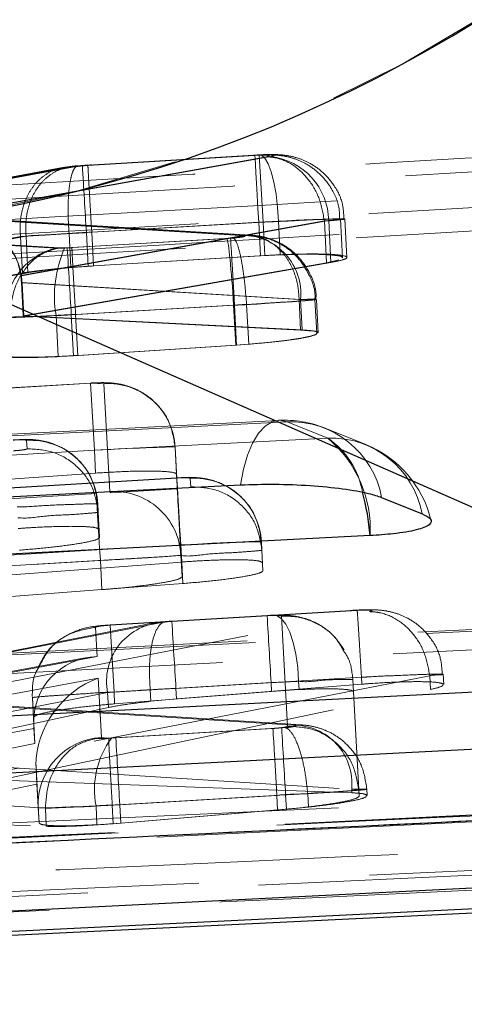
# Model space of a CAD drawing. Header units: millimetres. Extents: x 21 to 401, y 14 to 292.
# Tile 21 of 52: x 209.46 to 211.11, y 258.84 to 262.5. Entities that reach past the tile are written whole.
import ezdxf

# ---------------------------------------------------------------- set-up
doc = ezdxf.new("R2010")
doc.units = ezdxf.units.MM
doc.linetypes.add('HIDDEN', pattern=[1.905, 1.27, -0.635])

msp = doc.modelspace()

# ---------------------------------------------------------------- linework, layer by layer
at = {"color": 7, "linetype": 'HIDDEN', "lineweight": 18}
for p, q in [((210.371652, 261.985781), (209.135654, 261.763679)), ((209.137577, 261.762114), (210.388216, 261.986824)), ((210.344798, 261.992978), (209.68816, 261.953691)), ((210.344861, 261.992002), (209.688234, 261.952722)), ((210.328666, 261.991957), (209.708682, 261.954883)), ((209.708861, 261.953922), (210.328729, 261.990989)), ((210.328729, 261.990989), (210.341318, 261.9916)), ((210.344861, 261.992002), (210.344798, 261.992978)), ((210.344798, 261.992978), (210.359682, 261.743421)), ((209.614704, 261.945495), (208.750944, 261.788191)), ((209.644618, 261.948118), (208.751182, 261.785412)), ((209.634761, 261.946665), (208.765211, 261.789041)), ((208.765245, 261.786254), (209.664433, 261.949243)), ((209.677054, 261.951948), (209.644618, 261.948118)), ((209.688234, 261.952722), (209.677054, 261.951948)), ((209.688234, 261.952722), (209.68816, 261.953691)), ((211.97335, 261.760386), (205.572943, 261.378089)), ((209.135654, 261.763679), (210.282071, 261.693777)), ((210.277102, 261.693569), (209.137577, 261.762114)), ((210.312155, 261.694739), (209.181919, 261.763649)), ((210.306995, 261.694537), (209.183692, 261.762107)), ((209.459289, 261.5449), (210.587081, 261.747556)), ((210.603231, 261.748532), (209.461587, 261.543402)), ((209.702927, 261.704126), (210.359682, 261.743421)), ((210.343544, 261.7424), (209.722846, 261.705289)), ((210.343544, 261.7424), (210.349942, 261.617856)), ((210.359682, 261.743421), (210.36608, 261.618877)), ((210.416513, 261.746118), (210.422915, 261.621507)), ((210.587081, 261.747556), (210.58715, 261.747489)), ((210.58715, 261.747489), (210.595124, 261.592263)), ((210.603231, 261.748532), (210.61121, 261.593239)), ((210.654146, 261.610942), (210.646816, 261.753598)), ((210.670699, 261.611925), (210.663368, 261.754604)), ((209.589473, 261.646563), (208.754993, 261.695223)), ((208.764004, 261.562811), (209.458041, 261.689203)), ((208.770699, 261.696162), (209.603573, 261.647576)), ((209.478761, 261.690432), (208.779457, 261.563668)), ((208.790283, 261.715719), (212.77948, 259.960571)), ((209.458041, 261.689203), (209.458045, 261.68918)), ((209.458045, 261.68918), (209.464996, 261.55387)), ((209.478761, 261.690432), (209.478768, 261.690328)), ((209.478768, 261.690328), (209.485712, 261.555182)), ((209.638609, 261.700625), (209.645077, 261.574717)), ((209.702927, 261.704126), (209.709345, 261.579195)), ((209.722842, 261.705296), (209.722846, 261.705289)), ((209.722846, 261.705289), (209.729264, 261.580372)), ((210.238534, 261.683488), (209.632005, 261.647226)), ((209.649309, 261.648292), (210.225201, 261.682743)), ((210.225201, 261.682743), (210.24765, 261.684248)), ((209.622118, 261.646712), (209.589473, 261.646563)), ((209.632005, 261.647226), (209.622118, 261.646712)), ((210.36608, 261.618877), (209.709345, 261.579195)), ((210.349942, 261.617856), (209.729264, 261.580372)), ((210.422915, 261.621507), (210.349942, 261.617856)), ((209.467861, 261.394786), (210.595124, 261.592263)), ((209.470159, 261.393377), (210.61121, 261.593239)), ((209.709345, 261.579195), (209.645077, 261.574717)), ((210.595124, 261.592263), (210.641063, 261.602694)), ((209.464996, 261.55387), (208.770844, 261.429982)), ((209.485712, 261.555182), (208.786293, 261.430943)), ((209.461491, 261.518786), (209.467861, 261.394786)), ((210.4985, 261.455553), (209.461491, 261.518786)), ((209.463797, 261.517228), (210.49313, 261.455314)), ((209.463797, 261.517228), (209.470159, 261.393377)), ((209.646783, 261.398638), (210.253353, 261.434907)), ((210.250056, 261.434758), (209.662857, 261.399629)), ((210.250056, 261.434758), (210.250067, 261.43452)), ((210.298224, 261.437746), (210.250067, 261.43452)), ((210.250067, 261.43452), (210.257701, 261.285955)), ((210.253353, 261.434907), (210.260997, 261.286119)), ((210.298258, 261.437306), (210.298224, 261.437746)), ((210.298258, 261.437306), (210.305857, 261.289405)), ((210.49313, 261.455314), (210.493225, 261.455337)), ((210.49313, 261.455314), (210.498949, 261.342095)), ((210.4985, 261.455553), (210.504317, 261.342311)), ((210.558628, 261.330882), (210.55222, 261.455597)), ((210.563616, 261.331173), (210.557212, 261.455806)), ((210.504317, 261.342311), (209.467861, 261.394786)), ((210.498949, 261.342095), (209.470159, 261.393377)), ((209.590158, 261.395732), (209.597985, 261.24339)), ((209.646783, 261.398638), (209.654595, 261.246631)), ((209.662857, 261.399643), (209.662857, 261.399629)), ((209.662857, 261.399629), (209.670662, 261.247711)), ((210.545507, 261.337349), (210.498949, 261.342095)), ((209.654595, 261.246631), (210.260997, 261.286119)), ((209.670662, 261.247711), (210.257701, 261.285955)), ((210.257701, 261.285955), (210.305857, 261.289405)), ((210.260997, 261.286119), (210.323413, 261.291066)), ((209.597985, 261.24339), (209.654595, 261.246631)), ((209.717999, 261.145258), (209.365128, 261.124158)), ((209.365181, 261.12319), (209.718051, 261.14429)), ((209.732964, 260.895709), (209.718051, 261.14429)), ((209.718051, 261.14429), (209.768183, 261.142852)), ((209.768183, 261.142852), (209.789603, 260.741921)), ((210.41718, 261.00661), (201.998304, 260.574179)), ((210.599377, 260.940472), (210.448899, 261.001328)), ((210.599377, 260.940472), (210.448899, 261.001328)), ((210.740701, 260.916704), (210.590222, 260.977568)), ((209.482475, 260.900916), (209.480884, 260.931866)), ((209.732964, 260.895709), (209.380097, 260.874608)), ((209.732964, 260.895709), (209.737341, 260.810563)), ((210.032723, 260.9071), (210.037886, 260.806555)), ((210.05414, 260.50617), (210.032723, 260.9071)), ((209.384671, 260.785567), (209.737341, 260.810563)), ((210.03878, 260.792302), (208.290963, 260.687763)), ((210.038724, 260.79327), (208.312931, 260.69005)), ((210.037886, 260.806555), (210.05829, 260.425406)), ((210.038724, 260.79327), (210.03878, 260.792302)), ((210.090513, 260.759907), (210.088923, 260.790864)), ((209.739919, 260.734515), (207.589316, 260.605888)), ((207.890226, 260.623889), (210.040103, 260.752471)), ((209.745425, 260.696115), (209.747015, 260.665165)), ((209.751814, 260.57172), (209.747015, 260.665165)), ((209.751814, 260.571727), (209.750297, 260.601247)), ((210.353461, 260.555105), (210.35505, 260.524156)), ((208.555444, 260.454113), (210.053652, 260.543713)), ((210.053652, 260.543713), (210.056915, 260.48019)), ((210.358965, 260.447973), (210.35505, 260.524156)), ((207.604184, 260.357307), (209.754786, 260.485934)), ((210.055693, 260.503935), (207.905094, 260.375308)), ((210.056915, 260.48019), (208.559873, 260.367909)), ((209.754786, 260.485934), (209.760352, 260.377558)), ((210.05414, 260.50617), (210.05829, 260.425406)), ((210.055693, 260.503935), (210.06102, 260.400267)), ((209.760352, 260.377558), (207.611556, 260.213854)), ((207.912206, 260.236913), (210.06102, 260.400267)), ((209.055896, 259.963946), (210.755004, 260.295728)), ((210.708673, 260.301547), (210.020202, 260.26036)), ((210.70853, 260.300564), (210.020221, 260.259384)), ((212.202194, 260.284664), (203.107173, 259.816805)), ((210.374535, 260.281505), (209.790627, 260.246592)), ((209.79068, 260.245623), (210.374613, 260.280536)), ((210.020221, 260.259384), (210.00437, 260.258207)), ((210.374613, 260.280536), (210.39218, 260.281311)), ((210.428226, 260.278897), (210.450078, 259.869942)), ((209.942493, 260.251263), (208.590514, 259.985024)), ((209.975927, 260.254556), (208.592488, 259.982118)), ((209.742728, 260.128783), (209.736898, 260.237487)), ((209.805592, 259.997042), (209.79068, 260.245623)), ((210.00437, 260.258207), (209.975927, 260.254556)), ((209.107707, 260.012934), (209.742728, 260.128783)), ((209.705683, 260.124857), (209.109257, 260.016048)), ((210.978576, 260.057921), (209.372285, 259.744266)), ((209.747015, 260.048764), (209.42645, 259.988928)), ((209.758858, 259.828495), (209.747015, 260.048764)), ((210.035502, 260.010825), (210.724886, 260.052072)), ((210.692762, 260.043168), (210.692764, 260.043131)), ((210.714619, 259.634146), (210.692762, 260.043168)), ((210.692764, 260.043131), (210.695076, 259.998145)), ((210.724886, 260.052072), (210.724932, 260.052057)), ((210.724932, 260.052057), (210.726256, 260.026285)), ((210.978712, 260.057853), (210.978576, 260.057921)), ((210.978712, 260.057853), (210.981336, 260.00678)), ((211.030447, 260.024669), (211.028467, 260.06321)), ((209.376863, 259.66944), (210.981336, 260.00678)), ((210.389244, 260.03194), (209.805592, 259.997042)), ((209.93993, 260.005535), (209.93993, 260.005558)), ((209.93993, 260.005535), (209.942135, 259.962635)), ((210.035502, 260.010825), (210.037517, 259.971553)), ((210.726256, 260.026285), (210.037517, 259.971553)), ((210.389244, 260.03194), (210.390904, 259.99962)), ((210.390904, 259.99962), (210.493087, 260.006228)), ((210.491502, 260.037074), (210.493087, 260.006228)), ((208.59447, 259.761432), (209.781698, 259.995231)), ((209.502093, 259.976113), (209.502096, 259.976068)), ((209.502093, 259.976113), (209.507539, 259.874517)), ((209.502096, 259.976068), (209.505844, 259.903127)), ((209.781698, 259.995231), (209.784551, 259.939672)), ((209.805592, 259.997042), (209.807846, 259.95321)), ((209.807846, 259.95321), (210.390904, 259.99962)), ((210.037517, 259.971553), (209.942135, 259.962635)), ((210.695076, 259.998145), (210.715868, 259.609813)), ((207.953422, 259.94149), (209.738995, 259.824717)), ((209.784551, 259.939672), (208.598318, 259.686971)), ((210.470618, 259.873988), (209.055896, 259.963946)), ((210.501349, 259.874897), (209.101698, 259.963902)), ((209.511074, 259.805763), (209.505844, 259.903127)), ((209.508228, 259.861143), (209.132544, 259.792613)), ((209.508228, 259.861143), (209.511074, 259.805763)), ((209.785811, 259.82538), (210.428477, 259.863825)), ((210.395913, 259.861829), (209.812104, 259.826915)), ((210.428477, 259.863825), (210.441382, 259.864742)), ((209.812104, 259.826915), (209.796532, 259.826193)), ((209.135721, 259.730929), (209.511074, 259.805763)), ((208.20257, 259.481544), (209.51566, 259.726623)), ((209.374296, 259.719411), (210.688542, 259.635845)), ((209.515958, 259.717675), (209.524053, 259.567091)), ((209.515958, 259.717675), (209.519166, 259.655269)), ((213.612775, 259.663882), (204.170934, 259.196082)), ((209.519166, 259.655269), (208.207528, 259.385021)), ((209.550521, 259.565601), (208.219978, 259.652616)), ((210.689223, 259.622591), (209.376863, 259.66944)), ((209.526948, 259.510772), (209.519166, 259.655269)), ((210.443119, 259.615229), (209.799207, 259.57671)), ((209.827094, 259.578342), (210.410732, 259.61324)), ((210.410732, 259.61324), (210.413522, 259.558948)), ((210.443119, 259.615229), (210.445871, 259.561689)), ((210.52518, 259.619655), (210.52515, 259.619737)), ((210.52518, 259.619655), (210.52776, 259.569468)), ((210.688542, 259.635845), (210.689223, 259.622591)), ((210.714615, 259.634206), (210.714619, 259.634146)), ((210.746442, 259.612361), (210.745224, 259.636061)), ((209.524053, 259.567091), (209.526948, 259.510772)), ((209.550514, 259.56572), (209.550521, 259.565601)), ((209.550521, 259.565601), (209.553982, 259.498188)), ((209.738715, 259.573879), (209.742303, 259.504044)), ((209.799203, 259.576725), (209.799207, 259.57671)), ((209.799207, 259.57671), (209.802735, 259.508008)), ((209.827094, 259.578342), (209.830592, 259.51031)), ((210.445871, 259.561689), (210.52776, 259.569468)), ((208.225886, 259.548293), (209.553982, 259.498188)), ((209.802735, 259.508008), (210.445871, 259.561689)), ((210.413522, 259.558948), (209.830592, 259.51031)), ((209.830592, 259.51031), (209.742303, 259.504044)), ((205.046381, 259.053657), (213.513545, 259.443493)), ((205.046381, 259.053657), (213.513545, 259.443493)), ((213.514429, 259.42629), (205.047323, 259.035373))]:
    msp.add_line(p, q, dxfattribs=at)
at = {"color": 7, "linetype": 'Continuous', "lineweight": 25}
for p, q in [((208.790283, 261.715719), (212.77948, 259.960571)), ((210.799743, 260.719972), (210.950221, 260.659115)), ((204.106315, 258.836837), (214.144553, 259.322191))]:
    msp.add_line(p, q, dxfattribs=at)
at = {"color": 7, "linetype": 'HIDDEN', "lineweight": 18, "flags": 128}
for points in [[(210.343544, 261.7424), (210.340471, 261.793787), (210.337532, 261.842968), (210.334853, 261.887843), (210.332547, 261.926481), (210.330716, 261.95723), (210.329438, 261.978777), (210.328766, 261.990191), (210.328729, 261.990989)], [(210.416513, 261.746118), (210.413241, 261.797475), (210.407526, 261.846492), (210.399612, 261.891084), (210.389838, 261.929328), (210.378624, 261.959599), (210.366447, 261.980595), (210.353834, 261.991413), (210.341318, 261.9916)], [(210.253353, 261.434907), (210.250608, 261.480885), (210.247951, 261.525297), (210.245485, 261.566603), (210.243291, 261.603409), (210.241443, 261.634441), (210.240002, 261.658641), (210.239022, 261.675181), (210.238534, 261.683488)], [(210.448899, 261.001328), (209.713037, 260.963524), (206.769585, 260.812329), (202.030051, 260.568859)], [(210.448899, 261.001328), (209.713037, 260.963524), (206.769585, 260.812329), (202.030051, 260.568859)], [(210.448899, 261.001328), (210.420751, 261.006737), (210.393065, 261.001239), (210.366589, 260.984981), (210.342036, 260.95839), (210.320062, 260.922188), (210.301264, 260.87735), (210.286143, 260.825084), (210.275109, 260.766799)], [(210.448899, 261.001328), (210.420751, 261.006737), (210.393065, 261.001239), (210.366589, 260.984981), (210.342036, 260.95839), (210.320062, 260.922188), (210.301264, 260.87735), (210.286143, 260.825084), (210.275109, 260.766799)], [(202.123529, 260.505008), (202.859393, 260.542819), (205.802846, 260.694044), (210.599377, 260.940472)], [(202.123529, 260.505008), (202.859393, 260.542819), (205.802846, 260.694044), (210.599377, 260.940472)], [(210.053652, 260.543713), (210.050578, 260.5951), (210.047635, 260.644281), (210.044953, 260.689156), (210.04264, 260.727795), (210.040799, 260.758551), (210.039514, 260.78009), (210.038829, 260.791505), (210.038784, 260.792302)], [(209.739919, 260.734515), (209.740414, 260.726208), (209.741405, 260.709668), (209.742851, 260.685468), (209.744706, 260.654436), (209.746907, 260.61763), (209.749381, 260.576324), (209.752033, 260.531912), (209.754786, 260.485934)], [(212.233922, 260.279374), (211.498062, 260.241525), (208.554617, 260.0901), (203.138924, 259.811493)], [(212.233922, 260.279374), (211.498062, 260.241525), (208.554617, 260.0901), (203.138924, 259.811493)], [(210.39218, 260.281311), (210.409663, 260.281296), (210.427034, 260.270657), (210.443552, 260.249855), (210.458509, 260.219777), (210.471266, 260.181704), (210.481281, 260.137262), (210.488123, 260.088356), (210.491502, 260.037074)], [(203.232403, 259.747649), (203.968263, 259.785505), (206.911708, 259.936945), (212.3844, 260.21851)], [(203.232403, 259.747649), (203.968263, 259.785505), (206.911708, 259.936945), (212.3844, 260.21851)], [(210.410732, 259.61324), (210.407984, 259.659225), (210.405332, 259.703631), (210.402866, 259.744944), (210.40067, 259.781742), (210.39882, 259.812774), (210.397382, 259.836974), (210.396401, 259.853514), (210.395913, 259.861829)], [(213.626335, 259.66269), (212.890244, 259.626174), (209.945868, 259.480247), (204.183104, 259.195315)], [(213.626335, 259.66269), (212.890244, 259.626174), (209.945868, 259.480247), (204.183104, 259.195315)], [(204.256407, 259.176785), (204.992524, 259.212898), (207.936979, 259.357529), (213.693215, 259.640986)], [(204.256407, 259.176785), (204.992524, 259.212898), (207.936979, 259.357529), (213.693215, 259.640986)]]:
    msp.add_lwpolyline(points, dxfattribs=at)
at = {"color": 7, "linetype": 'Continuous', "lineweight": 25, "flags": 128}
for points in [[(201.856243, 260.334412), (202.592107, 260.372201), (205.535567, 260.523381), (210.275109, 260.766799)], [(210.756921, 260.578195), (210.021055, 260.54039), (207.077595, 260.389144), (202.281053, 260.142686)], [(202.965132, 259.57703), (203.700992, 259.614879), (206.644445, 259.76629), (212.060143, 260.04486)], [(212.541965, 259.856233), (211.806103, 259.818377), (208.862654, 259.666921), (203.389949, 259.385327)], [(204.023513, 258.915404), (204.748108, 258.951442), (207.692183, 259.098018), (213.465746, 259.386087)], [(213.86565, 259.325022), (213.134685, 259.289199), (210.190552, 259.14506), (204.429704, 258.863801)]]:
    msp.add_lwpolyline(points, dxfattribs=at)
at = {"color": 7, "linetype": 'Continuous', "lineweight": 25}
msp.add_arc((208.391894, 266.919563), 5.219071, 274.377837, 350.657816, dxfattribs=at)
at = {"color": 7, "linetype": 'HIDDEN', "lineweight": 18}
for centre, radius, start, end in [((208.391894, 266.919563), 5.219071, 274.377837, 350.657816), ((210.358701, 261.74404), 0.244571, 1.05232, 83.068519), ((295.271712, 266.892557), 85.72594, 183.30276875, 183.46985956), ((210.283366, 261.477529), 0.216253, 354.167441, 90.34309), ((209.64722, 261.409661), 0.243838, 103.69912, 185.163771), ((210.026181, 261.467735), 0.441928, 156.109337, 189.376939), ((420.891931, 274.081583), 211.625541, 183.3684344, 183.43585644), ((209.783553, 260.893802), 0.249524, 3.055143, 93.53171), ((210.438006, 260.601179), 0.406, 67.980984, 92.94046), ((210.461146, 260.657174), 0.344372, 10.50694, 92.03795), ((209.496255, 260.682816), 0.249524, 3.055143, 93.53171), ((210.611627, 260.596322), 0.344367, 10.506308, 92.038582), ((210.317589, 260.602535), 0.440006, 356.828815, 50.176998), ((210.427418, 260.687593), 0.305806, 9.853288, 55.784085), ((210.588485, 260.540323), 0.406, 13.561277, 67.980706), ((210.104289, 260.541811), 0.249526, 3.053991, 93.530662), ((209.804983, 260.492885), 0.24951, 3.052054, 93.533998), ((184.005051, 258.994572), 26.094331, 3.3159847, 3.8627752), ((180.015485, 258.289975), 30.069299, 3.2808008, 3.7553147), ((262.970826, 263.251349), 52.680046, 183.2328246, 183.5036703), ((209.996736, 260.036572), 0.218976, 95.452913, 190.882129), ((295.089516, 264.725613), 84.800521, 183.28668632, 183.45494231), ((210.472666, 259.65708), 0.216918, 354.382071, 90.541015), ((209.773257, 259.579403), 0.249508, 93.308326, 182.828321), ((210.051391, 259.635012), 0.318595, 143.124815, 191.062712), ((61.022916, 250.729247), 149.067065, 3.40326035, 3.49897634)]:
    msp.add_arc(centre, radius, start, end, dxfattribs=at)
at = {"color": 8, "linetype": 'Continuous', "lineweight": 25}
msp.add_arc((209.901601, 260.51234), 0.857851, 4.402764, 15.384541, dxfattribs=at)
at = {"color": 7, "linetype": 'HIDDEN', "lineweight": 18}
for centre, major_axis, ratio, start_param, end_param in [((209.150522, 261.515097), (0.309794, 0.018128), 0.80247193, 0.04705011, 1.57183004), ((209.152443, 261.513532), (0.310169, 0.018275), 0.80148276, 0.04673259, 1.5715077), ((210.343841, 261.737857), (0.301014, 0.015899), 0.015106, 1.3261662, 1.57098731), ((209.704257, 261.699298), (0.305066, 0.016141), 0.01608138, 1.78683985, 2.50914336), ((209.703385, 261.699376), (0.303458, 0.016045), 0.0156975, 1.57147339, 1.78508206), ((210.240069, 261.434161), (-0.015811, 0.249501), 0.04000791, 4.71224611, 6.19474666), ((209.305591, 261.505642), (-0.007633, 0.250522), 0.62366758, 4.74585447, 4.85070266), ((209.308038, 261.504173), (-0.00772, 0.250513), 0.62310566, 4.74532511, 4.85039469), ((209.646728, 261.403359), (0.302894, 0.016012), 0.01556187, 3.78404323, 4.5235938), ((209.646643, 261.403512), (0.304632, 0.016115), 0.01597813, 4.52504777, 4.7120021), ((209.733138, 260.891285), (0.299583, 0.015813), 0.01475509, 0.00015992, 1.57059437), ((209.754558, 260.490355), (0.299583, 0.015813), 0.01475509, 4.71236831, 6.28334523), ((209.757594, 259.880198), (0.198663, -0.156874), 0.97142877, 2.2845583, 3.84696654), ((209.761885, 259.800179), (0.177402, 0.225637), 0.75696446, 0.86476831, 2.39158055), ((210.036489, 260.006063), (0.304068, 0.016082), 0.01584349, 1.89310784, 2.56345539), ((210.035232, 260.006466), (0.298581, 0.015754), 0.01450738, 1.56913342, 1.89489695), ((210.389758, 260.027503), (0.299969, 0.015837), 0.01484999, 1.22396954, 1.57172947), ((209.509656, 259.834968), (-0.012944, 0.251764), 0.00033007, 1.41302695, 1.46661849), ((209.763946, 259.761835), (0.168908, 0.206319), 0.88225106, 2.33512285, 2.37071776), ((210.443156, 259.619853), (0.301673, 0.015939), 0.01526645, 4.71146424, 4.98684571), ((209.826705, 259.58303), (0.302682, 0.015999), 0.01551056, 4.41660465, 4.71285967)]:
    msp.add_ellipse(centre, major_axis=major_axis, ratio=ratio, start_param=start_param, end_param=end_param, dxfattribs=at)
for points, knots in [([(205.035399, 261.623243), (205.170492, 261.631284), (205.84596, 261.671492), (208.320849, 261.818144), (210.660797, 261.954145), (212.460327, 262.058737)], [0, 0, 0, 0, 0.05458667, 0.27293292, 1, 1, 1, 1]), ([(212.155714, 261.98958), (211.024608, 261.923008), (208.758081, 261.78961), (206.491729, 261.653264), (205.356396, 261.584962)], [0, 0, 0, 0, 0.499048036, 1, 1, 1, 1]), ([(212.155714, 261.98958), (211.024608, 261.923008), (208.758081, 261.78961), (206.491729, 261.653264), (205.356396, 261.584962)], [0, 0, 0, 0, 0.499048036, 1, 1, 1, 1]), ([(210.346951, 261.992844), (210.345421, 261.992787), (210.339336, 261.99256), (210.333172, 261.992211), (210.328557, 261.99195)], [0, 0, 0, 0, 0.25144398, 1, 1, 1, 1]), ([(210.642743, 261.753494), (210.643017, 261.766778), (210.643877, 261.808344), (210.615595, 261.868833), (210.571643, 261.923893), (210.523672, 261.958911), (210.477825, 261.97939), (210.436341, 261.989469), (210.397552, 261.993396), (210.365774, 261.993586), (210.343106, 261.992711), (210.335943, 261.992434)], [0, 0, 0, 0, 0.08843905, 0.2767142, 0.42911304, 0.55893615, 0.6700261, 0.76500805, 0.845252, 0.95110284, 1, 1, 1, 1]), ([(210.341318, 261.9916), (210.346975, 261.991759), (210.358286, 261.992077), (210.371561, 261.991746), (210.380304, 261.990827), (210.383262, 261.98937), (210.380478, 261.987608), (210.374444, 261.986359), (210.371652, 261.985781)], [0, 0, 0, 0, 0.166462, 0.33284418, 0.50112112, 0.67323956, 0.84879819, 1, 1, 1, 1]), ([(210.659501, 261.754388), (210.658873, 261.77312), (210.657353, 261.81844), (210.625832, 261.879727), (210.581973, 261.930247), (210.535495, 261.962369), (210.490548, 261.981611), (210.448627, 261.991254), (210.407944, 261.994654), (210.374262, 261.994623), (210.350233, 261.993187), (210.34325, 261.992769)], [0, 0, 0, 0, 0.12208957, 0.29538615, 0.43799386, 0.55960195, 0.66284832, 0.7594, 0.8431417, 0.95441591, 1, 1, 1, 1]), ([(210.388216, 261.986824), (210.390161, 261.987207), (210.395534, 261.988267), (210.39967, 261.989926), (210.398099, 261.991494), (210.390944, 261.992587), (210.378506, 261.993045), (210.362724, 261.992914), (210.350816, 261.992306), (210.344861, 261.992002)], [0, 0, 0, 0, 0.08991008, 0.24834675, 0.3990105, 0.5572097, 0.70355781, 0.85174783, 1, 1, 1, 1]), ([(210.587081, 261.747556), (210.582155, 261.775371), (210.572301, 261.831), (210.53051, 261.903548), (210.474185, 261.957459), (210.426748, 261.977968), (210.392432, 261.984749), (210.38061, 261.985336), (210.371652, 261.985781)], [0, 0, 0, 0, 0.221151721, 0.442299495, 0.663448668, 0.884604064, 0.912560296, 1, 1, 1, 1]), ([(209.458041, 261.689203), (209.457213, 261.705966), (209.455558, 261.739494), (209.463569, 261.788275), (209.478958, 261.833423), (209.501857, 261.873118), (209.531123, 261.905798), (209.565631, 261.929905), (209.603914, 261.945362), (209.63105, 261.947199), (209.644618, 261.948118)], [0, 0, 0, 0, 0.12499464, 0.25000068, 0.37500523, 0.50000919, 0.62499672, 0.75000079, 0.87500151, 1, 1, 1, 1]), ([(209.478761, 261.690432), (209.477913, 261.707196), (209.476216, 261.740722), (209.484137, 261.789498), (209.499432, 261.834637), (209.522216, 261.87432), (209.551356, 261.906991), (209.58573, 261.931083), (209.623871, 261.946519), (209.650913, 261.948335), (209.664433, 261.949243)], [0, 0, 0, 0, 0.12499968, 0.24999743, 0.37500188, 0.49999376, 0.62499545, 0.75000281, 0.87500004, 1, 1, 1, 1]), ([(209.6727, 261.952626), (209.667977, 261.952234), (209.647409, 261.950529), (209.628702, 261.947644), (209.614291, 261.945421)], [0, 0, 0, 0, 0.22962088, 1, 1, 1, 1]), ([(209.638609, 261.700632), (209.637439, 261.71783), (209.635099, 261.752226), (209.634638, 261.801765), (209.636483, 261.847099), (209.640762, 261.886295), (209.647258, 261.91775), (209.655708, 261.939851), (209.665706, 261.952636), (209.673272, 261.952177), (209.677054, 261.951948)], [0, 0, 0, 0, 0.125011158, 0.250015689, 0.375006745, 0.500009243, 0.62501733, 0.750010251, 0.875006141, 1, 1, 1, 1]), ([(209.721896, 261.95568), (209.712905, 261.955147), (209.686756, 261.953596), (209.656689, 261.950424), (209.639997, 261.947532), (209.636929, 261.947)], [0, 0, 0, 0, 0.29958124, 0.87127622, 1, 1, 1, 1]), ([(209.664433, 261.949243), (209.667841, 261.949793), (209.674332, 261.950842), (209.684736, 261.951986), (209.696009, 261.953048), (209.703436, 261.953553), (209.708861, 261.953922)], [0, 0, 0, 0, 0.29949738, 0.57045321, 0.68624864, 1, 1, 1, 1]), ([(209.722842, 261.705296), (209.721165, 261.733359), (209.717812, 261.789485), (209.713436, 261.864171), (209.7102, 261.921015), (209.708752, 261.948783), (209.708547, 261.955819), (209.708777, 261.954431), (209.708861, 261.953922)], [0, 0, 0, 0, 0.2032153, 0.40643897, 0.60964336, 0.81286275, 0.93134101, 1, 1, 1, 1]), ([(212.53455, 261.92973), (211.104908, 261.848606), (208.258338, 261.68708), (205.411971, 261.522355), (203.995145, 261.440361)], [0, 0, 0, 0, 0.50223324, 1, 1, 1, 1]), ([(212.53455, 261.92973), (211.104908, 261.848606), (208.258338, 261.68708), (205.411971, 261.522355), (203.995145, 261.440361)], [0, 0, 0, 0, 0.50223324, 1, 1, 1, 1]), ([(205.047085, 261.440562), (205.182181, 261.448556), (205.857661, 261.488529), (208.332614, 261.634301), (210.672614, 261.769612), (212.472188, 261.873672)], [0, 0, 0, 0, 0.05458629, 0.27293101, 1, 1, 1, 1]), ([(205.571077, 261.395374), (205.571408, 261.395394), (206.63897, 261.459368), (208.772664, 261.588419), (210.906502, 261.712269), (211.972871, 261.776171), (211.973037, 261.776181)], [0, 0, 0, 0, 0.00015537, 0.50027944, 0.99992231, 1, 1, 1, 1]), ([(205.571077, 261.395374), (205.571408, 261.395394), (206.63897, 261.459368), (208.772664, 261.588419), (210.906502, 261.712269), (211.972871, 261.776171), (211.973037, 261.776181)], [0, 0, 0, 0, 0.00015537, 0.50027944, 0.99992231, 1, 1, 1, 1]), ([(210.359682, 261.743421), (210.359702, 261.743421), (210.393618, 261.74342), (210.462062, 261.749471), (210.550854, 261.752395), (210.62026, 261.755038), (210.660284, 261.755715), (210.66767, 261.754105), (210.643615, 261.75239), (210.615651, 261.748531), (210.603243, 261.748532), (210.603231, 261.748532)], [0, 0, 0, 0, 0.00008891, 0.15177571, 0.30455947, 0.4468009, 0.60634135, 0.75302377, 0.90893505, 0.99990886, 1, 1, 1, 1]), ([(210.58715, 261.747489), (210.587162, 261.747489), (210.604842, 261.747488), (210.635488, 261.752068), (210.652512, 261.753657), (210.636091, 261.754738), (210.587797, 261.753313), (210.512669, 261.751384), (210.449426, 261.746117), (210.416533, 261.746118), (210.416513, 261.746118)], [0, 0, 0, 0, 0.00010066, 0.15085356, 0.32252512, 0.4919375, 0.65999711, 0.82897006, 0.99989992, 1, 1, 1, 1]), ([(209.722842, 261.705296), (209.722822, 261.705296), (209.692521, 261.705297), (209.651173, 261.701106), (209.589079, 261.697926), (209.533745, 261.693237), (209.494677, 261.693864), (209.47878, 261.69033), (209.478768, 261.690328)], [0, 0, 0, 0, 0.0002104, 0.32088122, 0.43562113, 0.70191298, 0.99979045, 1, 1, 1, 1]), ([(210.282071, 261.693777), (210.283843, 261.693641), (210.28897, 261.693248), (210.293354, 261.692171), (210.292257, 261.690445), (210.285445, 261.688512), (210.272993, 261.686541), (210.256885, 261.684756), (210.244651, 261.683911), (210.238534, 261.683488)], [0, 0, 0, 0, 0.08144391, 0.23573642, 0.38594217, 0.54416199, 0.69416577, 0.84709396, 1, 1, 1, 1]), ([(210.24765, 261.684248), (210.250236, 261.684482), (210.258748, 261.685252), (210.271469, 261.686796), (210.28274, 261.688821), (210.28848, 261.690822), (210.287303, 261.692464), (210.281652, 261.693289), (210.277612, 261.693537), (210.277102, 261.693569)], [0, 0, 0, 0, 0.07793102, 0.25644045, 0.43262855, 0.60892232, 0.8015384, 0.97492426, 1, 1, 1, 1]), ([(210.277102, 261.693569), (210.290787, 261.694273), (210.318157, 261.69568), (210.358295, 261.684677), (210.395649, 261.664484), (210.428722, 261.635027), (210.456179, 261.597761), (210.476691, 261.554155), (210.490167, 261.506067), (210.492205, 261.472247), (210.493225, 261.455337)], [0, 0, 0, 0, 0.12499757, 0.24999716, 0.37500172, 0.499998, 0.62499792, 0.74999452, 0.87499373, 1, 1, 1, 1]), ([(210.551477, 261.454867), (210.551661, 261.456357), (210.555642, 261.488656), (210.533794, 261.545593), (210.493288, 261.609638), (210.445097, 261.651064), (210.397751, 261.676032), (210.355545, 261.688897), (210.324572, 261.693329), (210.311977, 261.694174), (210.309124, 261.694366)], [0, 0, 0, 0, 0.01191654, 0.25832156, 0.45263454, 0.61597598, 0.75595047, 0.87456538, 0.97159029, 1, 1, 1, 1]), ([(210.55507, 261.455493), (210.555523, 261.460192), (210.558977, 261.496023), (210.53463, 261.555458), (210.491222, 261.617504), (210.443176, 261.655552), (210.398006, 261.677955), (210.357198, 261.689737), (210.329601, 261.693453), (210.315699, 261.694514), (210.312949, 261.694683), (210.312429, 261.694721), (210.312395, 261.694724)], [0, 0, 0, 0, 0.03737819, 0.28500025, 0.47954062, 0.63891629, 0.76451537, 0.87893005, 0.97610341, 0.99547621, 0.99970818, 1, 1, 1, 1]), ([(210.24765, 261.684248), (210.248084, 261.684054), (210.250222, 261.683095), (210.257208, 261.676828), (210.267961, 261.652263), (210.28047, 261.596007), (210.291241, 261.521745), (210.295896, 261.465745), (210.298224, 261.437746)], [0, 0, 0, 0, 0.01869121, 0.09215506, 0.31930887, 0.54626536, 0.77313624, 1, 1, 1, 1]), ([(209.603573, 261.647576), (209.578699, 261.640957), (209.52895, 261.627718), (209.468033, 261.566252), (209.426199, 261.483605), (209.421487, 261.420389), (209.41913, 261.38878)], [0, 0, 0, 0, 0.2499937, 0.49999494, 0.74998972, 1, 1, 1, 1]), ([(209.603573, 261.647576), (209.606952, 261.647445), (209.613579, 261.647187), (209.623964, 261.647287), (209.635698, 261.647594), (209.643443, 261.647991), (209.649309, 261.648292)], [0, 0, 0, 0, 0.28565336, 0.56032343, 0.66703494, 1, 1, 1, 1]), ([(209.649309, 261.648292), (209.649299, 261.647363), (209.64925, 261.642765), (209.650418, 261.617295), (209.653609, 261.55858), (209.657883, 261.48382), (209.661199, 261.427701), (209.662857, 261.399643)], [0, 0, 0, 0, 0.06408275, 0.31727537, 0.5448385, 0.7724308, 1, 1, 1, 1]), ([(210.61121, 261.593239), (210.62887, 261.59677), (210.664188, 261.603831), (210.675883, 261.613217), (210.654767, 261.620432), (210.600133, 261.624582), (210.519178, 261.625196), (210.436438, 261.622797), (210.384253, 261.619889), (210.36608, 261.618877)], [0, 0, 0, 0, 0.153312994, 0.306613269, 0.459073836, 0.614733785, 0.766701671, 0.918759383, 1, 1, 1, 1]), ([(210.652339, 261.610852), (210.652907, 261.611219), (210.658295, 261.614694), (210.635342, 261.619391), (210.583012, 261.62359), (210.506938, 261.624234), (210.448646, 261.622342), (210.422915, 261.621507)], [0, 0, 0, 0, 0.03028228, 0.28735263, 0.54374446, 0.79860541, 1, 1, 1, 1]), ([(209.729264, 261.580372), (209.704558, 261.578711), (209.645697, 261.574755), (209.55656, 261.56604), (209.509578, 261.558839), (209.485712, 261.555182)], [0, 0, 0, 0, 0.26249949, 0.62537522, 1, 1, 1, 1]), ([(209.645077, 261.574717), (209.612412, 261.571844), (209.547085, 261.566097), (209.491366, 261.558431), (209.467967, 261.554384), (209.464996, 261.55387)], [0, 0, 0, 0, 0.46613005, 0.93221382, 1, 1, 1, 1]), ([(210.253353, 261.434907), (210.253373, 261.434907), (210.287369, 261.434906), (210.356274, 261.441396), (210.446171, 261.445839), (210.515979, 261.45111), (210.555401, 261.454611), (210.560862, 261.456463), (210.536343, 261.456924), (210.50935, 261.455552), (210.498511, 261.455553), (210.4985, 261.455553)], [0, 0, 0, 0, 0.00008928, 0.152771, 0.30799322, 0.45454065, 0.61526878, 0.76515918, 0.91744892, 0.99991015, 1, 1, 1, 1]), ([(210.493225, 261.455337), (210.496199, 261.455428), (210.51889, 261.45613), (210.550338, 261.456632), (210.556588, 261.455234), (210.524422, 261.451974), (210.462566, 261.447025), (210.38326, 261.44306), (210.324658, 261.437305), (210.298278, 261.437306), (210.298258, 261.437306)], [0, 0, 0, 0, 0.0249706, 0.1904876, 0.37464151, 0.5415192, 0.70574447, 0.86977174, 0.99990192, 1, 1, 1, 1]), ([(209.662857, 261.399643), (209.662836, 261.399643), (209.631523, 261.399644), (209.590194, 261.395623), (209.528079, 261.393216), (209.473493, 261.389387), (209.435789, 261.392113), (209.419143, 261.388783), (209.41913, 261.38878)], [0, 0, 0, 0, 0.00022473, 0.3333585, 0.43742369, 0.70718676, 0.99978158, 1, 1, 1, 1]), ([(210.305857, 261.289405), (210.339162, 261.292341), (210.40577, 261.298213), (210.487552, 261.30916), (210.539944, 261.319921), (210.562839, 261.327537), (210.557213, 261.330414), (210.556515, 261.33077)], [0, 0, 0, 0, 0.24142049, 0.48283202, 0.72440997, 0.96584745, 1, 1, 1, 1]), ([(210.408107, 261.299277), (210.422532, 261.300814), (210.467357, 261.30559), (210.523758, 261.31487), (210.54542, 261.321662), (210.556316, 261.325078)], [0, 0, 0, 0, 0.19081561, 0.59296045, 1, 1, 1, 1]), ([(210.559792, 261.330971), (210.56078, 261.331977), (210.564762, 261.336029), (210.542305, 261.339827), (210.514063, 261.341674), (210.504317, 261.342311)], [0, 0, 0, 0, 0.17781222, 0.71624884, 1, 1, 1, 1]), ([(209.426667, 261.242123), (209.442987, 261.241623), (209.48216, 261.240423), (209.566683, 261.241878), (209.635908, 261.245761), (209.670662, 261.247711)], [0, 0, 0, 0, 0.26231972, 0.62966197, 1, 1, 1, 1]), ([(209.411907, 261.241073), (209.435001, 261.240444), (209.481191, 261.239187), (209.551853, 261.241212), (209.591472, 261.243082), (209.597985, 261.24339)], [0, 0, 0, 0, 0.45519007, 0.9104347, 1, 1, 1, 1]), ([(210.032693, 260.907607), (210.027174, 260.940417), (210.017566, 260.997543), (209.971896, 261.062539), (209.924482, 261.1033), (209.877636, 261.127729), (209.83505, 261.140531), (209.79717, 261.145782), (209.761376, 261.147144), (209.733553, 261.145934), (209.717999, 261.145258)], [0, 0, 0, 0, 0.218978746, 0.381277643, 0.517448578, 0.633506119, 0.731459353, 0.81411437, 0.896085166, 1, 1, 1, 1]), ([(209.745406, 260.69648), (209.739945, 260.729149), (209.73043, 260.786071), (209.685057, 260.851021), (209.637731, 260.891958), (209.590794, 260.916551), (209.548248, 260.929443), (209.510214, 260.934714), (209.47474, 260.936285), (209.446389, 260.934562), (209.430727, 260.93361)], [0, 0, 0, 0, 0.21832015, 0.38040052, 0.51686818, 0.63369467, 0.73206484, 0.81376925, 0.89712065, 1, 1, 1, 1]), ([(209.480884, 260.931866), (209.480662, 260.932152), (209.480072, 260.932911), (209.474296, 260.933804), (209.462804, 260.934281), (209.447591, 260.934137), (209.436262, 260.933577), (209.430746, 260.933304)], [0, 0, 0, 0, 0.13020364, 0.34579807, 0.56550564, 0.78845292, 1, 1, 1, 1]), ([(209.432057, 260.893473), (209.437816, 260.89387), (209.449334, 260.894662), (209.464623, 260.896363), (209.476051, 260.898197), (209.481773, 260.899772), (209.482285, 260.900607), (209.482475, 260.900916)], [0, 0, 0, 0, 0.21893801, 0.43786217, 0.65669031, 0.87269215, 1, 1, 1, 1]), ([(209.747015, 260.665165), (209.741537, 260.69773), (209.73058, 260.762864), (209.668021, 260.842352), (209.581777, 260.895474), (209.515576, 260.899102), (209.482475, 260.900916)], [0, 0, 0, 0, 0.24998639, 0.50000283, 0.75000044, 1, 1, 1, 1]), ([(209.737341, 260.810563), (209.770886, 260.812658), (209.837977, 260.816847), (209.927656, 260.818867), (209.995642, 260.817285), (210.032282, 260.812781), (210.036279, 260.808341), (210.037886, 260.806555)], [0, 0, 0, 0, 0.21370721, 0.42742121, 0.64126139, 0.85570275, 1, 1, 1, 1]), ([(210.353435, 260.555575), (210.347968, 260.588232), (210.338441, 260.64514), (210.293045, 260.710055), (210.245724, 260.750989), (210.198777, 260.775565), (210.156229, 260.788445), (210.118182, 260.793727), (210.082723, 260.795267), (210.054391, 260.793553), (210.038765, 260.792607)], [0, 0, 0, 0, 0.218297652, 0.380392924, 0.516886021, 0.633730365, 0.732128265, 0.813856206, 0.897338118, 1, 1, 1, 1]), ([(210.088923, 260.790864), (210.088699, 260.79115), (210.088105, 260.79191), (210.082336, 260.792805), (210.070851, 260.793266), (210.05563, 260.793137), (210.044297, 260.792575), (210.03878, 260.792302)], [0, 0, 0, 0, 0.129804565, 0.345397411, 0.56514129, 0.788321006, 1, 1, 1, 1]), ([(210.090513, 260.759907), (210.123614, 260.758093), (210.189816, 260.754465), (210.276056, 260.701343), (210.33862, 260.621858), (210.349573, 260.556723), (210.35505, 260.524156)], [0, 0, 0, 0, 0.24999981, 0.49999774, 0.74999653, 1, 1, 1, 1]), ([(209.445613, 260.684716), (209.445633, 260.684716), (209.479194, 260.684715), (209.54724, 260.690741), (209.637855, 260.693711), (209.706576, 260.696378), (209.73976, 260.697138), (209.745425, 260.696115), (209.745425, 260.696115), (209.745425, 260.696115)], [0, 0, 0, 0, 0.000127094, 0.214685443, 0.433107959, 0.652087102, 0.86907039, 0.999872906, 1, 1, 1, 1]), ([(209.747015, 260.665165), (209.745771, 260.664796), (209.742442, 260.663807), (209.707651, 260.660968), (209.639197, 260.655238), (209.549117, 260.653226), (209.481068, 260.640759), (209.447678, 260.644934), (209.447659, 260.644937)], [0, 0, 0, 0, 0.131054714, 0.350676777, 0.569031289, 0.784709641, 0.999871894, 1, 1, 1, 1]), ([(209.750297, 260.601247), (209.746839, 260.603849), (209.739922, 260.609053), (209.687825, 260.612847), (209.611452, 260.613014), (209.527203, 260.609906), (209.471692, 260.606173), (209.449726, 260.604696)], [0, 0, 0, 0, 0.21511416, 0.4302477, 0.6449514, 0.85950261, 1, 1, 1, 1]), ([(209.453854, 260.524312), (209.487596, 260.527099), (209.555077, 260.532674), (209.644666, 260.543707), (209.712058, 260.555146), (209.747199, 260.56487), (209.750516, 260.5698), (209.751814, 260.571727)], [0, 0, 0, 0, 0.21513305, 0.4302369, 0.64578976, 0.86150752, 1, 1, 1, 1]), ([(210.053652, 260.543713), (210.053671, 260.543713), (210.087229, 260.543713), (210.155291, 260.549728), (210.245927, 260.552711), (210.314637, 260.555377), (210.347801, 260.556126), (210.353462, 260.555105), (210.353461, 260.555105), (210.353461, 260.555105)], [0, 0, 0, 0, 0.00012709, 0.21466149, 0.43321938, 0.65224209, 0.86910618, 0.99987291, 1, 1, 1, 1]), ([(210.35505, 260.524156), (210.353804, 260.523786), (210.350472, 260.522797), (210.315656, 260.519961), (210.247193, 260.514228), (210.157136, 260.512221), (210.089106, 260.499756), (210.055713, 260.503932), (210.055693, 260.503935)], [0, 0, 0, 0, 0.131106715, 0.350837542, 0.569140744, 0.784679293, 0.99987189, 1, 1, 1, 1]), ([(210.357456, 260.477344), (210.353999, 260.479923), (210.347084, 260.485083), (210.294997, 260.488765), (210.218645, 260.488775), (210.134404, 260.48553), (210.078894, 260.481704), (210.056915, 260.48019)], [0, 0, 0, 0, 0.21510555, 0.43023021, 0.64489794, 0.85940144, 1, 1, 1, 1]), ([(210.06102, 260.400267), (210.09476, 260.403102), (210.162237, 260.40877), (210.251825, 260.419905), (210.319216, 260.431426), (210.354354, 260.441159), (210.357668, 260.446069), (210.358963, 260.447988)], [0, 0, 0, 0, 0.21513674, 0.43025265, 0.64584563, 0.86160045, 1, 1, 1, 1]), ([(210.05829, 260.425406), (210.05511, 260.422307), (210.048751, 260.416109), (209.997207, 260.404611), (209.921103, 260.393133), (209.837163, 260.383779), (209.781929, 260.379306), (209.760352, 260.377558)], [0, 0, 0, 0, 0.21571019, 0.43142126, 0.6470518, 0.86212065, 1, 1, 1, 1]), ([(211.025427, 260.062778), (211.023706, 260.085632), (211.020003, 260.134794), (210.984439, 260.198006), (210.938534, 260.246132), (210.890914, 260.276114), (210.846379, 260.29297), (210.80669, 260.300627), (210.765094, 260.303618), (210.723938, 260.302585), (210.692809, 260.300646), (210.683239, 260.300049)], [0, 0, 0, 0, 0.141311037, 0.303990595, 0.438190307, 0.55301946, 0.651116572, 0.734709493, 0.80665459, 0.940556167, 1, 1, 1, 1]), ([(210.724886, 260.052072), (210.723206, 260.080133), (210.719847, 260.136258), (210.715221, 260.210926), (210.711552, 260.267751), (210.709464, 260.296296), (210.708721, 260.3026), (210.708572, 260.301018), (210.70853, 260.300564)], [0, 0, 0, 0, 0.203210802, 0.406440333, 0.609663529, 0.812884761, 0.946275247, 1, 1, 1, 1]), ([(210.755004, 260.295728), (210.757221, 260.29622), (210.762397, 260.297367), (210.764923, 260.299048), (210.761703, 260.30049), (210.754302, 260.301206), (210.744174, 260.301583), (210.731357, 260.301567), (210.717482, 260.30107), (210.70983, 260.300637), (210.70853, 260.300564)], [0, 0, 0, 0, 0.1170754, 0.273340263, 0.429273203, 0.585194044, 0.645223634, 0.806194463, 0.967070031, 1, 1, 1, 1]), ([(210.978576, 260.057921), (210.97362, 260.085729), (210.963708, 260.141345), (210.920667, 260.213811), (210.862406, 260.267628), (210.813184, 260.288009), (210.77723, 260.2948), (210.76463, 260.295326), (210.755004, 260.295728)], [0, 0, 0, 0, 0.22051535, 0.44102514, 0.66154588, 0.88205298, 0.90989688, 1, 1, 1, 1]), ([(210.00437, 260.258207), (210.001051, 260.258493), (209.992964, 260.25919), (209.976805, 260.250935), (209.95789, 260.22272), (209.942631, 260.164947), (209.935348, 260.089716), (209.938402, 260.033611), (209.93993, 260.005558)], [0, 0, 0, 0, 0.07534715, 0.18359352, 0.38769528, 0.59180743, 0.79589819, 1, 1, 1, 1]), ([(209.997355, 260.258662), (209.993007, 260.258259), (209.973658, 260.256469), (209.95587, 260.253491), (209.942079, 260.251181)], [0, 0, 0, 0, 0.22468722, 1, 1, 1, 1]), ([(210.02034, 260.260368), (210.018361, 260.260247), (210.010392, 260.259762), (210.002547, 260.2591), (209.996651, 260.258602)], [0, 0, 0, 0, 0.24839318, 1, 1, 1, 1]), ([(210.400484, 260.282637), (210.398313, 260.282575), (210.389745, 260.28233), (210.380949, 260.281853), (210.37438, 260.281498)], [0, 0, 0, 0, 0.25327321, 1, 1, 1, 1]), ([(210.660438, 260.154115), (210.644569, 260.176888), (210.61611, 260.217728), (210.557141, 260.255818), (210.503076, 260.275577), (210.456302, 260.2822), (210.421369, 260.283204), (210.39892, 260.282593), (210.388792, 260.282317)], [0, 0, 0, 0, 0.25350019, 0.45460521, 0.63746109, 0.78451187, 0.90277534, 1, 1, 1, 1]), ([(210.39218, 260.281311), (210.397662, 260.281407), (210.408623, 260.281597), (210.420602, 260.28106), (210.42717, 260.280109), (210.427921, 260.279247), (210.428226, 260.278897)], [0, 0, 0, 0, 0.27002329, 0.53993952, 0.81335681, 1, 1, 1, 1]), ([(210.428226, 260.278897), (210.445046, 260.278908), (210.492304, 260.278939), (210.564434, 260.252973), (210.627144, 260.206923), (210.649077, 260.167137), (210.657443, 260.151962)], [0, 0, 0, 0, 0.18148356, 0.5098756, 0.81305362, 1, 1, 1, 1]), ([(209.782555, 260.245578), (209.773213, 260.244999), (209.737348, 260.242773), (209.686119, 260.2342), (209.615738, 260.203164), (209.558578, 260.156735), (209.536702, 260.112922), (209.526575, 260.09264)], [0, 0, 0, 0, 0.08591695, 0.32984699, 0.5495112, 0.79146445, 1, 1, 1, 1]), ([(209.736898, 260.237487), (209.704845, 260.231747), (209.640741, 260.220268), (209.564793, 260.164849), (209.539065, 260.113832), (209.527965, 260.091821)], [0, 0, 0, 0, 0.36247454, 0.72493989, 1, 1, 1, 1]), ([(209.736898, 260.237487), (209.737192, 260.237888), (209.737913, 260.238867), (209.744716, 260.240665), (209.757032, 260.242619), (209.772949, 260.244393), (209.784821, 260.245217), (209.79068, 260.245623)], [0, 0, 0, 0, 0.1516236, 0.37047332, 0.58440286, 0.79490386, 1, 1, 1, 1]), ([(210.657443, 260.151962), (210.663577, 260.143085), (210.685715, 260.111052), (210.689805, 260.071651), (210.692762, 260.043168)], [0, 0, 0, 0, 0.27709612, 1, 1, 1, 1]), ([(209.527965, 260.091821), (209.523711, 260.08523), (209.501826, 260.05132), (209.501974, 260.009669), (209.502093, 259.976113)], [0, 0, 0, 0, 0.194357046, 1, 1, 1, 1]), ([(210.692764, 260.043131), (210.692764, 260.043131), (210.692765, 260.043131), (210.686246, 260.044467), (210.651441, 260.042809), (210.583964, 260.043867), (210.522877, 260.032888), (210.49152, 260.037071), (210.491502, 260.037074)], [0, 0, 0, 0, 0.00016048, 0.18373138, 0.45379506, 0.72513349, 0.99983672, 1, 1, 1, 1]), ([(210.724932, 260.052057), (210.724953, 260.052057), (210.733012, 260.052056), (210.775091, 260.055555), (210.850909, 260.058001), (210.920174, 260.061286), (210.975691, 260.063238), (211.016384, 260.064126), (211.034194, 260.063908), (211.018981, 260.059999), (210.99236, 260.060887), (210.978723, 260.057856), (210.978712, 260.057853)], [0, 0, 0, 0, 0.00009437, 0.03712003, 0.1938069, 0.35332641, 0.41344942, 0.57059815, 0.72765597, 0.88323125, 0.9999043, 1, 1, 1, 1]), ([(210.493087, 260.006228), (210.524012, 260.007448), (210.585857, 260.009887), (210.653364, 260.008536), (210.689592, 260.004288), (210.693525, 259.999882), (210.695076, 259.998145)], [0, 0, 0, 0, 0.27344632, 0.54685795, 0.82127037, 1, 1, 1, 1]), ([(211.028828, 260.027142), (211.02191, 260.029444), (211.008105, 260.034038), (210.946167, 260.036343), (210.86204, 260.034801), (210.783695, 260.030632), (210.737953, 260.02717), (210.726256, 260.026285)], [0, 0, 0, 0, 0.231436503, 0.461776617, 0.691432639, 0.921095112, 1, 1, 1, 1]), ([(210.981336, 260.00678), (210.998167, 260.010699), (211.026951, 260.017401), (211.02687, 260.022404), (211.026837, 260.024482)], [0, 0, 0, 0, 0.58469722, 1, 1, 1, 1]), ([(209.805592, 259.997042), (209.805572, 259.997042), (209.771481, 259.997042), (209.703547, 259.990644), (209.613811, 259.986166), (209.545144, 259.980924), (209.508941, 259.97803), (209.502095, 259.976068), (209.502096, 259.976068), (209.502096, 259.976068)], [0, 0, 0, 0, 0.00012515, 0.21474411, 0.42566915, 0.63648286, 0.85016904, 0.99987485, 1, 1, 1, 1]), ([(209.505844, 259.903127), (209.509157, 259.906332), (209.515783, 259.912742), (209.568543, 259.924791), (209.6463, 259.936869), (209.731226, 259.946679), (209.786664, 259.951404), (209.807846, 259.95321)], [0, 0, 0, 0, 0.21694991, 0.43389692, 0.65077312, 0.86657073, 1, 1, 1, 1]), ([(209.942135, 259.962635), (209.910434, 259.958934), (209.847481, 259.951584), (209.805428, 259.943624), (209.784551, 259.939672)], [0, 0, 0, 0, 0.50355569, 1, 1, 1, 1]), ([(210.450078, 259.869942), (210.449769, 259.869539), (210.449016, 259.868557), (210.442171, 259.866774), (210.429889, 259.864836), (210.413907, 259.863051), (210.401926, 259.862237), (210.395913, 259.861829)], [0, 0, 0, 0, 0.15194527, 0.36950675, 0.58176611, 0.790071, 1, 1, 1, 1]), ([(210.441382, 259.864742), (210.445172, 259.865101), (210.454845, 259.866016), (210.467756, 259.867748), (210.477641, 259.869763), (210.481577, 259.871597), (210.479721, 259.873127), (210.473645, 259.873702), (210.470618, 259.873988)], [0, 0, 0, 0, 0.11726511, 0.29921212, 0.47745925, 0.65261164, 0.82694739, 1, 1, 1, 1]), ([(210.52515, 259.619737), (210.522069, 259.647715), (210.515906, 259.703668), (210.497847, 259.777613), (210.475671, 259.833411), (210.457179, 259.856867), (210.445875, 259.863403), (210.442615, 259.864374), (210.441382, 259.864742)], [0, 0, 0, 0, 0.22661869, 0.45322181, 0.67981074, 0.90642361, 0.96459238, 1, 1, 1, 1]), ([(210.714615, 259.634206), (210.709131, 259.666771), (210.698162, 259.731902), (210.635599, 259.811378), (210.549365, 259.86449), (210.483174, 259.868125), (210.450078, 259.869942)], [0, 0, 0, 0, 0.25000508, 0.50000757, 0.74999778, 1, 1, 1, 1]), ([(210.744872, 259.636411), (210.740082, 259.667147), (210.731454, 259.722515), (210.68817, 259.787269), (210.640968, 259.829595), (210.593671, 259.855346), (210.550342, 259.868893), (210.520044, 259.87364), (210.504943, 259.874575), (210.501349, 259.874902), (210.501322, 259.874904)], [0, 0, 0, 0, 0.24514424, 0.44161706, 0.60644223, 0.74766067, 0.86834035, 0.96840898, 0.99975986, 1, 1, 1, 1]), ([(209.550514, 259.56572), (209.552916, 259.597364), (209.557722, 259.660651), (209.600472, 259.743403), (209.662745, 259.804914), (209.713578, 259.818116), (209.738995, 259.824717)], [0, 0, 0, 0, 0.24999966, 0.49999734, 0.74999586, 1, 1, 1, 1]), ([(209.738995, 259.824717), (209.742311, 259.824569), (209.748796, 259.82428), (209.759641, 259.824367), (209.771828, 259.824666), (209.780068, 259.825087), (209.785811, 259.82538)], [0, 0, 0, 0, 0.279649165, 0.546810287, 0.684158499, 1, 1, 1, 1]), ([(209.796532, 259.826193), (209.792513, 259.82609), (209.782818, 259.825841), (209.770259, 259.8261), (209.760759, 259.826968), (209.759491, 259.827987), (209.758858, 259.828495)], [0, 0, 0, 0, 0.18917779, 0.45634295, 0.72885749, 1, 1, 1, 1]), ([(209.799203, 259.576725), (209.797547, 259.604787), (209.794236, 259.660913), (209.789991, 259.735615), (209.786926, 259.792437), (209.785933, 259.81542), (209.785759, 259.823275), (209.78579, 259.824532), (209.785811, 259.82538)], [0, 0, 0, 0, 0.22747472, 0.45496795, 0.68245483, 0.90993351, 0.93920849, 1, 1, 1, 1]), ([(205.565127, 259.335177), (205.687825, 259.34075), (206.30131, 259.368613), (208.90565, 259.487029), (211.387241, 259.600686), (213.378056, 259.691866)], [0, 0, 0, 0, 0.04711253, 0.23556187, 1, 1, 1, 1]), ([(213.581647, 259.649465), (213.458956, 259.643787), (212.845499, 259.615398), (210.268983, 259.496314), (207.569694, 259.372036), (205.361142, 259.270817), (205.115705, 259.259568)], [0, 0, 0, 0, 0.04347748, 0.21738757, 0.91302802, 1, 1, 1, 1]), ([(213.581647, 259.649465), (213.458956, 259.643787), (212.845499, 259.615398), (210.268983, 259.496314), (207.569694, 259.372036), (205.361142, 259.270817), (205.115705, 259.259568)], [0, 0, 0, 0, 0.04347748, 0.21738757, 0.91302802, 1, 1, 1, 1]), ([(210.688542, 259.635845), (210.688553, 259.635845), (210.708684, 259.635845), (210.738638, 259.637363), (210.750538, 259.636031), (210.727989, 259.633229), (210.673964, 259.629318), (210.602211, 259.623167), (210.547931, 259.622591), (210.525199, 259.619658), (210.52518, 259.619655)], [0, 0, 0, 0, 0.00010344, 0.17650778, 0.35225174, 0.52630264, 0.70030073, 0.87549752, 0.99989458, 1, 1, 1, 1]), ([(213.387995, 259.626934), (211.568338, 259.539108), (208.16952, 259.375064), (204.769572, 259.211472), (203.189886, 259.135464)], [0, 0, 0, 0, 0.53537926, 1, 1, 1, 1]), ([(210.410732, 259.61324), (210.410752, 259.613243), (210.444514, 259.617464), (210.512648, 259.617707), (210.602104, 259.62459), (210.670916, 259.629169), (210.707536, 259.632267), (210.714615, 259.634206), (210.714615, 259.634206), (210.714615, 259.634206)], [0, 0, 0, 0, 0.000126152, 0.214373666, 0.424433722, 0.634695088, 0.848158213, 0.999976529, 1, 1, 1, 1]), ([(210.715868, 259.609813), (210.712525, 259.606622), (210.705838, 259.600241), (210.65304, 259.588109), (210.5753, 259.575822), (210.490306, 259.565756), (210.434796, 259.560834), (210.413522, 259.558948)], [0, 0, 0, 0, 0.21676327, 0.43351947, 0.65027264, 0.86596686, 1, 1, 1, 1]), ([(210.52776, 259.569468), (210.55993, 259.573245), (210.624269, 259.580798), (210.696276, 259.593261), (210.740688, 259.604385), (210.742713, 259.609814), (210.743611, 259.612219)], [0, 0, 0, 0, 0.26331839, 0.52662293, 0.79021569, 1, 1, 1, 1]), ([(210.745619, 259.614142), (210.740075, 259.616577), (210.731075, 259.62053), (210.700835, 259.622019), (210.689223, 259.622591)], [0, 0, 0, 0, 0.61600097, 1, 1, 1, 1]), ([(209.524053, 259.567091), (209.524053, 259.567091), (209.524052, 259.567091), (209.53595, 259.565904), (209.587341, 259.567033), (209.660105, 259.571406), (209.714776, 259.570885), (209.738696, 259.573876), (209.738715, 259.573879)], [0, 0, 0, 0, 0.00015473, 0.26530811, 0.53603225, 0.80658623, 0.99983934, 1, 1, 1, 1]), ([(209.799203, 259.576725), (209.799183, 259.576725), (209.768594, 259.576725), (209.724872, 259.572624), (209.660533, 259.570013), (209.6039, 259.567669), (209.566353, 259.56572), (209.550525, 259.56572), (209.550514, 259.56572)], [0, 0, 0, 0, 0.00020539, 0.31621567, 0.44992073, 0.71253556, 0.99979703, 1, 1, 1, 1]), ([(205.783586, 259.163232), (205.851559, 259.166307), (206.410297, 259.191579), (208.875427, 259.30325), (211.272547, 259.412619), (213.178911, 259.499596)], [0, 0, 0, 0, 0.02757366, 0.22665587, 1, 1, 1, 1]), ([(209.742303, 259.504044), (209.71086, 259.502526), (209.647978, 259.499488), (209.577021, 259.500008), (209.5343, 259.503848), (209.529218, 259.508634), (209.526948, 259.510772)], [0, 0, 0, 0, 0.2622621, 0.52450128, 0.78759139, 1, 1, 1, 1]), ([(209.553982, 259.498188), (209.570356, 259.497894), (209.608909, 259.497202), (209.694926, 259.50004), (209.766037, 259.505296), (209.802735, 259.508008)], [0, 0, 0, 0, 0.26323443, 0.61977926, 1, 1, 1, 1]), ([(204.489621, 258.949401), (206.394582, 259.038475), (209.68059, 259.192126), (212.967753, 259.347062), (214.349286, 259.412179)], [0, 0, 0, 0, 0.57971878, 1, 1, 1, 1]), ([(204.489621, 258.949401), (206.394582, 259.038475), (209.68059, 259.192126), (212.967753, 259.347062), (214.349286, 259.412179)], [0, 0, 0, 0, 0.57971878, 1, 1, 1, 1])]:
    msp.add_open_spline(points, degree=3, knots=knots, dxfattribs=at)
at = {"color": 7, "linetype": 'Continuous', "lineweight": 25}
for points, knots in [([(210.275109, 260.766799), (210.316944, 260.768144), (210.400615, 260.770835), (210.535819, 260.765315), (210.658306, 260.753229), (210.749527, 260.737126), (210.784969, 260.725019), (210.799743, 260.719972)], [0, 0, 0, 0, 0.21209511, 0.42419261, 0.63628892, 0.84838835, 1, 1, 1, 1]), ([(210.950221, 260.659115), (210.962254, 260.653009), (210.988801, 260.639539), (210.9829, 260.618347), (210.934796, 260.598818), (210.854873, 260.584817), (210.786652, 260.580205), (210.756921, 260.578195)], [0, 0, 0, 0, 0.18018821, 0.39750809, 0.61482136, 0.83213691, 1, 1, 1, 1]), ([(213.387995, 259.626934), (211.568338, 259.539108), (208.16952, 259.375064), (204.769572, 259.211472), (203.189886, 259.135464)], [0, 0, 0, 0, 0.53537926, 1, 1, 1, 1])]:
    msp.add_open_spline(points, degree=3, knots=knots, dxfattribs=at)

doc.saveas('drawing.dxf')
